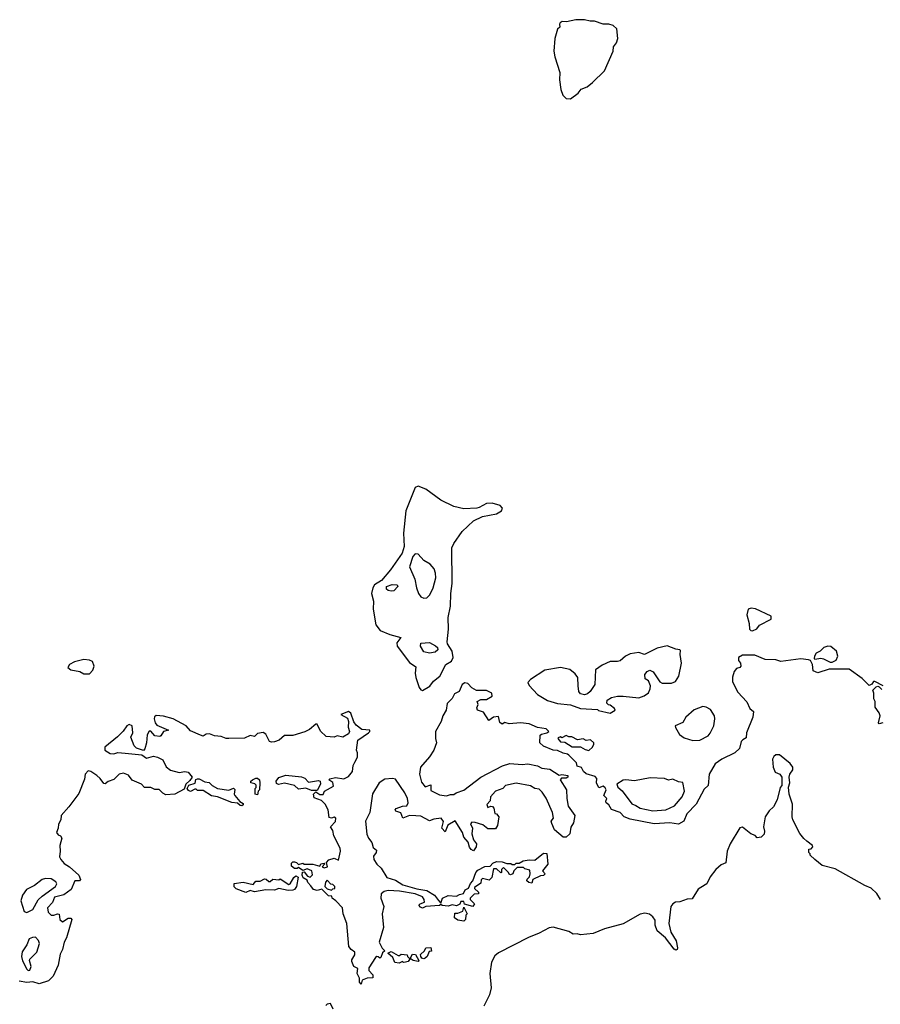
# Model space of a CAD drawing. Extents: x 2494106 to 2685573, y 758056 to 915185.
# Tile 169 of 256: x 2616914 to 2622963, y 803488 to 810406. Entities that reach past the tile are written whole.
import ezdxf

# ---------------------------------------------------------------- set-up
doc = ezdxf.new("R2010")
doc.units = 0

msp = doc.modelspace()

# ---------------------------------------------------------------- linework, layer by layer
at = {"layer": '0CON05XD'}
for points in [[(2620785, 809851.2), (2620839.3, 809890.7), (2620861.7, 809918.3), (2620902.5, 809935), (2620940, 809965), (2621025, 810047.5), (2621085.7, 810185), (2621087.5, 810215), (2621108, 810245), (2621117.5, 810275), (2621112.3, 810342.3), (2621085, 810366), (2621055, 810376), (2621015, 810376), (2620955, 810396.7), (2620925, 810396.7), (2620883.6, 810406.4), (2620823.9, 810406.1), (2620758.3, 810391.7), (2620727, 810393), (2620712.5, 810385), (2620707.5, 810375), (2620710, 810355), (2620695, 810340), (2620675.7, 810274.3), (2620668.5, 810185), (2620675.6, 810145), (2620711.4, 810035), (2620709.4, 809985), (2620718.6, 809915), (2620731.4, 809875), (2620755, 809853.1), (2620785, 809851.2)], [(2619745, 805693.3), (2619796.8, 805723.2), (2619821.7, 805758.3), (2619867.5, 805795), (2619909.2, 805875), (2619949.7, 805900.3), (2619961.4, 805925), (2619955, 805968.8), (2619920.4, 806020.4), (2619917.8, 806035), (2619927.2, 806125), (2619926, 806205), (2619942.2, 806285), (2619944.6, 806375), (2619954.1, 806445.9), (2619951.5, 806695), (2619964.8, 806725.2), (2620025, 806810), (2620105, 806885.4), (2620166.2, 806915), (2620266.4, 806933.6), (2620301.1, 806955), (2620306.9, 806975), (2620292.6, 806992.6), (2620235, 807008.3), (2620195, 807007), (2620145, 806977.8), (2620126.3, 806973.7), (2620035, 806970.2), (2619965, 806984.8), (2619875, 807030.2), (2619768.1, 807108.1), (2619715, 807129.6), (2619695, 807119.2), (2619627.5, 806955), (2619612.4, 806797.6), (2619616.6, 806705), (2619601.9, 806658.1), (2619519.8, 806540.2), (2619456.7, 806465), (2619408.8, 806435), (2619396.7, 806415), (2619386.2, 806375), (2619401.2, 806321.2), (2619398, 806265), (2619416.5, 806155), (2619447.1, 806115), (2619515, 806087.5), (2619592.5, 806065), (2619565, 806027.5), (2619567.5, 806005), (2619655, 805888.8), (2619698.3, 805858.3), (2619693.3, 805815), (2619698.8, 805785), (2619723.2, 805713.2), (2619735, 805696.7), (2619745, 805693.3)], [(2619755, 806342.9), (2619775, 806344.2), (2619797.5, 806365), (2619820, 806415), (2619839.2, 806485), (2619837.9, 806517.9), (2619827, 806547), (2619799.7, 806579.7), (2619755, 806606.7), (2619715, 806651.2), (2619695, 806654), (2619678.6, 806635), (2619655, 806562.5), (2619692.5, 806475), (2619702.7, 806415), (2619716.9, 806375), (2619735, 806350.8), (2619755, 806342.9)], [(2619525, 806391.2), (2619505, 806396.7), (2619493.3, 806405), (2619493.3, 806425), (2619531.2, 806438.8), (2619567.5, 806435), (2619572.5, 806425), (2619545, 806394), (2619525, 806391.2)], [(2622065, 806113.3), (2622095, 806127.5), (2622115, 806153.3), (2622196.1, 806193.9), (2622196.2, 806215), (2622085, 806266.7), (2622055, 806272.5), (2622034.4, 806265.6), (2622024.2, 806225), (2622041.2, 806165), (2622043.3, 806125), (2622053.9, 806113.9), (2622065, 806113.3)], [(2619794.4, 805955.6), (2619756, 805965), (2619732.5, 806005), (2619734.2, 806025.8), (2619795, 806029.4), (2619837.6, 806007.6), (2619850, 805995), (2619852.3, 805977.7), (2619835, 805961.4), (2619794.4, 805955.6)], [(2621065, 805533.3), (2621100, 805555), (2621095, 805567.5), (2621065, 805590), (2621051.7, 805591.7), (2621040, 805605), (2621042.5, 805625), (2621075, 805643.3), (2621115, 805653.3), (2621155, 805653.3), (2621265, 805641.2), (2621302.5, 805655), (2621335, 805677.5), (2621346.7, 805705), (2621347.5, 805725), (2621335, 805760), (2621310, 805775), (2621307.5, 805805), (2621325, 805827.5), (2621343, 805837), (2621367.5, 805825), (2621413.6, 805753.6), (2621430, 805745), (2621495, 805743.8), (2621522.7, 805757.3), (2621546.2, 805795), (2621566.2, 805885), (2621557.5, 805945), (2621560, 805975), (2621555, 805980), (2621525, 805982.5), (2621465, 806008.1), (2621395, 805989.4), (2621305, 805946.2), (2621265, 805959.2), (2621205, 805950), (2621172.5, 805935), (2621135, 805902), (2621115, 805896), (2621065, 805898), (2621009.3, 805870.7), (2620961.7, 805838.3), (2620955.8, 805735), (2620925, 805686.7), (2620905, 805670), (2620885, 805663.3), (2620855, 805670), (2620843.3, 805685), (2620838.8, 805725), (2620836.2, 805785), (2620819.7, 805809.7), (2620781.2, 805841.2), (2620715, 805854.4), (2620605, 805836.9), (2620505, 805771.2), (2620485, 805750), (2620495, 805727.5), (2620553.8, 805665), (2620623.2, 805623.2), (2620695, 805601.2), (2620785, 805593.3), (2620855, 805566.2), (2620975, 805560), (2620983, 805553), (2621065, 805533.3)], [(2622612, 805892), (2622625, 805893.3), (2622652.7, 805907.3), (2622664, 805935), (2622655, 805969.2), (2622615, 806001.9), (2622595, 806004.3), (2622566.7, 805995), (2622540.5, 805969.5), (2622513.3, 805955), (2622500, 805935), (2622498.3, 805918.3), (2622503.6, 805913.6), (2622545, 805920), (2622565, 805916.7), (2622612, 805892)], [(2617405, 805810), (2617427.5, 805835), (2617436.7, 805865), (2617426.4, 805896.4), (2617405, 805906.7), (2617365, 805910), (2617300, 805895), (2617264.1, 805875.9), (2617252.5, 805855), (2617275, 805837.5), (2617336.4, 805826.4), (2617365, 805810), (2617405, 805810)], [(2622982.5, 805725), (2622925, 805757.5), (2622915, 805757.5), (2622903, 805737), (2622885, 805727.5), (2622836.8, 805776.8), (2622745, 805842.5), (2622605, 805843.3), (2622525, 805817.5), (2622491.7, 805831.7), (2622487.5, 805875), (2622473, 805903), (2622459.3, 805909.3), (2622405, 805916.7), (2622265, 805896), (2622228.3, 805908.3), (2622155, 805912), (2622081.7, 805941.7), (2621995, 805942), (2621966.7, 805925), (2621966.7, 805905), (2621980, 805885), (2621982.5, 805865), (2621976.1, 805853.9), (2621951.7, 805848.3), (2621935, 805827.5), (2621924.1, 805785.9), (2621924, 805755), (2621961.2, 805681.2), (2622024.1, 805614.1), (2622046.1, 805566.1), (2622072.5, 805545), (2622067.5, 805505), (2622022, 805395), (2622020, 805360), (2621996.7, 805346.7), (2621986.1, 805333.9), (2621973.3, 805285), (2621941.2, 805255), (2621848.7, 805211.3), (2621801.7, 805178.3), (2621760.8, 805105), (2621752.5, 805025), (2621725, 805000), (2621668, 804895), (2621604.4, 804825.6), (2621582.5, 804775), (2621545, 804753.8), (2621485, 804762.9), (2621375, 804755.8), (2621205, 804788), (2621162.5, 804805), (2621135, 804836.7), (2621075, 804857.5), (2621055, 804890), (2621037.5, 804905), (2621033.3, 804915), (2621040, 804935), (2621020, 804955), (2621037.5, 804995), (2621029.3, 805009.3), (2621015, 805020), (2620985, 805010), (2620967.5, 805045), (2620970, 805075), (2620958.3, 805088.3), (2620895, 805107.5), (2620877.5, 805125), (2620863, 805153), (2620831.7, 805161.7), (2620827.5, 805185), (2620775, 805238.8), (2620765, 805246.7), (2620735, 805253.3), (2620695, 805272.5), (2620665, 805273.3), (2620595, 805302.5), (2620570, 805325), (2620571.7, 805378.3), (2620583, 805387), (2620620, 805395), (2620632.5, 805405), (2620615, 805423.3), (2620553.6, 805433.6), (2620495, 805458.8), (2620435, 805466.7), (2620355, 805460), (2620325, 805467.5), (2620305, 805457.5), (2620288.3, 805468.3), (2620280, 805510), (2620244.1, 805505.9), (2620211.7, 805481.7), (2620175, 805540), (2620132.5, 805555), (2620128.3, 805571.7), (2620137.5, 805595), (2620130, 805615), (2620155, 805628.8), (2620195, 805630), (2620235, 805652.5), (2620232.5, 805675), (2620195, 805693.8), (2620125, 805693.8), (2620091.2, 805711.2), (2620065, 805743.3), (2620043.9, 805746.1), (2620024.2, 805735.8), (2620003.3, 805686.7), (2619970.5, 805669.5), (2619953, 805637), (2619918.3, 805601.7), (2619912.5, 805555), (2619887.5, 805515), (2619876.2, 805475), (2619836.7, 805405), (2619836.1, 805356.1), (2619844, 805325), (2619826.2, 805275), (2619795, 805227.5), (2619731.2, 805155), (2619723.3, 805105), (2619738.3, 805048.3), (2619765, 805016.7), (2619805, 805030), (2619805, 804990), (2619865, 804961.2), (2619915, 804953.8), (2619943, 804963), (2619965, 804962.5), (2619982.5, 804975), (2620035, 804993.8), (2620156.7, 805085), (2620307, 805163), (2620358.8, 805181.2), (2620445, 805174), (2620485, 805176.7), (2620555, 805163.8), (2620585, 805146.7), (2620640.5, 805140.5), (2620705, 805097.5), (2620725, 805102.5), (2620767.5, 805095), (2620766.7, 805085), (2620755, 805077.5), (2620722.5, 805077.5), (2620713.3, 805065), (2620758.8, 804995), (2620759.4, 804935), (2620770.3, 804880.3), (2620816.7, 804815), (2620806.4, 804763.6), (2620787.7, 804732.3), (2620780, 804685), (2620755, 804662.5), (2620735, 804662.5), (2620674.1, 804714.1), (2620655, 804757.5), (2620650, 804775), (2620666.2, 804795), (2620658.8, 804835), (2620615, 804937.5), (2620587.7, 804977.7), (2620565, 804998.8), (2620534.2, 805004.2), (2620503.9, 805023.9), (2620405, 805041.2), (2620330, 805025), (2620310, 805005), (2620257.5, 804985), (2620223.9, 804946.1), (2620221.7, 804918.3), (2620198.3, 804891.7), (2620205, 804870), (2620225, 804880), (2620238.3, 804878.3), (2620247, 804867), (2620255, 804830), (2620265, 804827.5), (2620282.5, 804805), (2620272.5, 804745), (2620259.3, 804720.7), (2620205, 804720), (2620168.8, 804748.8), (2620115, 804766.2), (2620093, 804767), (2620083, 804757), (2620097.5, 804725), (2620093, 804687), (2620103, 804643), (2620126.2, 804615), (2620122.5, 804595), (2620105, 804567.5), (2620087.5, 804575), (2620075, 804592.5), (2620066.7, 804626.7), (2620035, 804662.5), (2620026.1, 804696.1), (2619975, 804777.5), (2619923.6, 804746.4), (2619905, 804700), (2619882.5, 804725), (2619893, 804773), (2619876.1, 804796.1), (2619825, 804790), (2619795, 804776.7), (2619735, 804810), (2619697.7, 804812.3), (2619655, 804814.2), (2619606.7, 804796.7), (2619593, 804833), (2619557.5, 804845), (2619552.5, 804855), (2619560, 804865), (2619605, 804880), (2619635, 804882.5), (2619645.9, 804904.1), (2619641.2, 804935), (2619622.5, 804975), (2619555, 805069.2), (2619535, 805075.6), (2619480.4, 805069.6), (2619440.8, 805045), (2619393.7, 804966.3), (2619375.6, 804835), (2619345.8, 804775), (2619354.4, 804684.4), (2619365.6, 804655.6), (2619390, 804625), (2619399.3, 804589.3), (2619421.7, 804571.7), (2619420, 804555), (2619401.4, 804528.6), (2619404.4, 804505), (2619425, 804472), (2619454.5, 804444.5), (2619495, 804378.8), (2619555, 804360), (2619607.7, 804327.7), (2619705, 804300), (2619775, 804288.8), (2619830, 804255), (2619857, 804217), (2619875, 804200), (2619887, 804233), (2619925, 804253.3), (2619985, 804247.5), (2620005, 804260), (2620033, 804267), (2620045, 804292.5), (2620070, 804305), (2620083.9, 804336.1), (2620100, 804355), (2620120, 804415), (2620135, 804430), (2620183.3, 804456.7), (2620221.7, 804458.3), (2620240.7, 804479.3), (2620265, 804492.5), (2620305, 804490), (2620338.3, 804478.3), (2620367, 804477), (2620375, 804470), (2620395, 804470), (2620405, 804480), (2620425, 804480), (2620453.6, 804496.4), (2620495, 804502.5), (2620535, 804500), (2620595, 804550), (2620618.3, 804548.3), (2620626.4, 804473.6), (2620590, 804425), (2620607.5, 804405), (2620595, 804392.5), (2620575, 804390), (2620520, 804365), (2620515, 804340), (2620493, 804343), (2620480, 804355), (2620481.7, 804368.3), (2620497, 804383), (2620502.5, 804405), (2620500, 804430), (2620465, 804440), (2620455, 804450), (2620411.7, 804448.3), (2620387.5, 804425), (2620380, 804405), (2620365, 804397.5), (2620353.6, 804403.6), (2620350, 804415), (2620315, 804450), (2620300, 804435), (2620300, 804415), (2620295, 804412.5), (2620265, 804440), (2620245, 804440), (2620231.7, 804378.3), (2620215, 804360), (2620168.3, 804371.7), (2620158.3, 804361.7), (2620155, 804340), (2620111.7, 804308.3), (2620111.7, 804301.7), (2620140, 804275), (2620140, 804265), (2620108.3, 804261.7), (2620080, 804235), (2620080, 804225), (2620110, 804195), (2620100, 804175), (2620041.7, 804191.7), (2620035, 804210), (2620015, 804210), (2620008.3, 804191.7), (2619985, 804180), (2619955, 804187.5), (2619925, 804177.5), (2619883, 804183), (2619875, 804190), (2619865, 804182.5), (2619770, 804175)], [(2622980, 805465), (2622955, 805460), (2622950, 805465), (2622961.2, 805515), (2622955.9, 805535.9), (2622927.5, 805575), (2622927.5, 805615), (2622917.5, 805635), (2622917.5, 805675), (2622910, 805695), (2622935, 805720), (2622945, 805722.5), (2622955, 805720), (2622975, 805700)], [(2621645, 805341.2), (2621695, 805343.3), (2621752.5, 805375), (2621767.3, 805392.7), (2621793.3, 805445), (2621800, 805495), (2621797.5, 805515), (2621769.3, 805559.3), (2621740, 805575), (2621715, 805580), (2621655, 805557.5), (2621597.5, 805505), (2621575, 805467.5), (2621522.5, 805445), (2621523, 805433), (2621552.5, 805385), (2621585, 805360), (2621645, 805341.2)], [(2619770, 804175), (2619745, 804163.3), (2619730.7, 804170.7), (2619720, 804185), (2619730, 804195), (2619760, 804205), (2619757.5, 804225), (2619745, 804242.5), (2619693.9, 804263.9), (2619585, 804283.8), (2619505, 804288.6), (2619475, 804280), (2619456.2, 804265), (2619452, 804235), (2619474, 804175), (2619462.5, 804125), (2619472.3, 804027.7), (2619441.2, 803925), (2619461.7, 803881.7), (2619480, 803865), (2619465, 803850), (2619453, 803817), (2619445, 803812.5), (2619435, 803822.5), (2619425, 803823.3), (2619415, 803816.7), (2619368.8, 803745), (2619367.5, 803725), (2619397.5, 803695), (2619397.5, 803675), (2619357, 803673), (2619321.7, 803658.3), (2619315, 803630), (2619303, 803643), (2619301.7, 803671.7), (2619287.5, 803705), (2619290, 803740), (2619262.5, 803755), (2619248.3, 803788.3), (2619248.3, 803801.7), (2619270, 803835), (2619270, 803855), (2619243.6, 803873.6), (2619227.5, 803895), (2619212.9, 804055), (2619188, 804125), (2619183.3, 804165), (2619136.4, 804216.4), (2619110, 804235), (2619108.3, 804248.3), (2619085, 804250), (2619037, 804297), (2619005, 804287.5), (2618980, 804295), (2618961.7, 804321.7), (2618940, 804345), (2618935, 804360), (2618907, 804377), (2618900, 804395), (2618903, 804417), (2618915, 804420), (2618937.5, 804387.5), (2618955, 804382.5), (2618971.7, 804398.3), (2618968.8, 804425), (2618935, 804440), (2618905, 804427.5), (2618875, 804450), (2618865, 804442.5), (2618845, 804442.5), (2618825, 804460), (2618825, 804480), (2618835, 804490), (2618845, 804490), (2618860, 804485), (2618875, 804470), (2618905, 804480), (2618915, 804472.5), (2618975, 804472), (2619025, 804460), (2619030, 804475), (2619055, 804480), (2619060, 804475), (2619040, 804455), (2619055, 804447.5), (2619076.7, 804455), (2619070, 804485), (2619086.4, 804503.6), (2619125, 804516.2), (2619155, 804500), (2619170, 804565), (2619165.7, 804585), (2619122.3, 804672.3), (2619115, 804710), (2619100, 804735), (2619135, 804773.3), (2619136.3, 804796.3), (2619125, 804804), (2619105, 804796.7), (2619090.7, 804800.7), (2619082.5, 804855), (2619062.5, 804895), (2619035, 804920), (2618985, 804940), (2618980, 804965), (2618995, 804980), (2619023, 804963), (2619047.5, 804962.5), (2619056.2, 804985), (2619119.3, 805020.7), (2619116.1, 805046.1), (2619087.5, 805065), (2619095, 805072.5), (2619135, 805081.2), (2619193.3, 805073.3), (2619225, 805088.9), (2619254.5, 805125), (2619258.6, 805165), (2619269.7, 805190.3), (2619288.5, 805225), (2619289.4, 805255), (2619281.2, 805275), (2619291.2, 805345), (2619365.7, 805395), (2619375.8, 805405), (2619376.2, 805415), (2619318, 805418), (2619278.8, 805448.8), (2619263.1, 805473.1), (2619242.9, 805535), (2619226.4, 805546.4), (2619172.5, 805525), (2619218.1, 805498.1), (2619225.4, 805475), (2619223.6, 805435), (2619232.2, 805405), (2619225, 805388.6), (2619185.3, 805364.7), (2619145, 805374.5), (2619124.1, 805365.9), (2619068.9, 805368.9), (2619028.2, 805408.2), (2619005.4, 805455.4), (2618995, 805456), (2618950.9, 805419.1), (2618918.2, 805401.8), (2618835, 805376.5), (2618775, 805377.5), (2618738, 805345), (2618705, 805331.4), (2618685, 805329.2), (2618670, 805335), (2618645, 805386.7), (2618625, 805398), (2618585, 805390), (2618565, 805370), (2618535, 805377.5), (2618495, 805357.5), (2618385, 805355.6), (2618365, 805355.7), (2618330.8, 805370.8), (2618284.2, 805374.2), (2618249.5, 805389.5), (2618225, 805385.6), (2618205, 805373.3), (2618185, 805378.5), (2618115, 805409.2), (2618084.4, 805445), (2617993.1, 805493.1), (2617925, 805512.4), (2617873.1, 805516.9), (2617861.1, 805508.9), (2617859.5, 805495), (2617866.8, 805466.8), (2617879.3, 805449.3), (2617960, 805415), (2617925, 805404), (2617906.5, 805373.5), (2617899.1, 805370.9), (2617863.3, 805375), (2617835, 805406.7), (2617825, 805406.7), (2617809.4, 805380.6), (2617806.6, 805325), (2617795, 805284.2), (2617785, 805272.2), (2617735, 805288.7), (2617718.9, 805305), (2617695.5, 805365), (2617708.5, 805395), (2617704.4, 805444.4), (2617685, 805454.4), (2617667.5, 805445), (2617641.7, 805408.3), (2617601.4, 805368.6), (2617513.8, 805295), (2617512.5, 805275), (2617551.2, 805251.2), (2617575, 805248.8), (2617605, 805257.5), (2617655, 805251.9), (2617771.8, 805241.8), (2617805, 805218.6), (2617855, 805232.2), (2617883.3, 805225), (2617920.8, 805205), (2617945, 805157.5), (2617974.1, 805134.1), (2618035, 805116.2), (2618075, 805124.5), (2618099.3, 805119.3), (2618126.2, 805085), (2618109.8, 805060.2), (2618082, 805035), (2618070, 805000), (2618005.7, 804964.3), (2617940.9, 804960.9), (2617921.1, 804971.1), (2617895, 804996.7), (2617865, 804998), (2617835, 805012), (2617792.2, 805012.2), (2617771.2, 805035), (2617705, 805063.1), (2617678.3, 805098.3), (2617645, 805111.3), (2617614.2, 805105.8), (2617575, 805067.5), (2617536.4, 805053.6), (2617515, 805036.7), (2617505, 805040), (2617480, 805075), (2617457.1, 805095), (2617415, 805124.2), (2617395, 805127.8), (2617375.6, 805105), (2617368.8, 805071.2), (2617330.8, 804969.2), (2617260.6, 804875), (2617205.7, 804815), (2617203.3, 804785), (2617187.1, 804755), (2617185.7, 804725), (2617172.9, 804695), (2617185, 804680), (2617202, 804672), (2617210, 804655), (2617196.5, 804605), (2617199.1, 804565), (2617193.5, 804525), (2617202.5, 804505), (2617227.1, 804477.1), (2617265, 804453.5), (2617330.6, 804395), (2617342, 804365), (2617335, 804356.2), (2617302, 804355), (2617275.8, 804295), (2617225, 804258.1), (2617159.1, 804240.9), (2617145, 804202.5), (2617110.6, 804165), (2617114.2, 804135), (2617135, 804114), (2617155, 804113.8), (2617180, 804125), (2617191.7, 804121.7), (2617196.7, 804085), (2617215, 804067.5), (2617255, 804092.5), (2617275, 804092.5), (2617280, 804085), (2617243.8, 803955), (2617226, 803925), (2617215, 803872.5), (2617200, 803840), (2617185, 803763.8), (2617150, 803685), (2617117.7, 803652.3), (2617051.7, 803631.7), (2617006.1, 803646.1), (2616965, 803640.9), (2616911.7, 803651.7)], [(2620915, 805272.5), (2620940, 805295), (2620950, 805315), (2620950, 805325), (2620927, 805347), (2620895, 805342.5), (2620875, 805352.5), (2620835, 805347.5), (2620795, 805367.5), (2620775, 805367.5), (2620755, 805376.2), (2620725, 805360), (2620715, 805367.5), (2620698.3, 805361.7), (2620697.5, 805355), (2620715, 805332.5), (2620745, 805330), (2620798.3, 805298.3), (2620856.4, 805296.4), (2620888.3, 805278.3), (2620915, 805272.5)], [(2622965.7, 804225), (2622937.8, 804267.8), (2622900, 804305), (2622853.6, 804323.6), (2622645, 804440.8), (2622555, 804462.5), (2622502.5, 804505), (2622470, 804535), (2622470, 804545), (2622460, 804555), (2622461.7, 804578.3), (2622478.3, 804581.7), (2622490, 804595), (2622487.5, 804605), (2622447.5, 804635), (2622425, 804652.5), (2622397.7, 804687.7), (2622348.8, 804785), (2622344, 804805), (2622346.7, 804895), (2622322.5, 804965), (2622317.5, 805015), (2622327.5, 805045), (2622322.5, 805085), (2622327.5, 805105), (2622348, 805135), (2622347.5, 805155), (2622329.7, 805179.7), (2622255, 805240), (2622228.6, 805241.4), (2622215, 805230), (2622205, 805210), (2622210, 805155), (2622225, 805120), (2622256.4, 805106.4), (2622270, 805085), (2622270, 805025), (2622258.3, 805011.7), (2622237.5, 804925), (2622212.5, 804875), (2622182.3, 804847.7), (2622153.3, 804805), (2622143.3, 804735), (2622150, 804705), (2622146.1, 804683.9), (2622125, 804662.5), (2622098.3, 804658.3), (2622083.6, 804673.6), (2622052.5, 804685), (2621995, 804732), (2621975, 804728.8), (2621908.9, 804615), (2621887.1, 804565), (2621878.3, 804481.7), (2621845, 804469.2), (2621807.1, 804435), (2621768.1, 804385), (2621744.4, 804335.6), (2621733, 804327), (2621682.7, 804297.3), (2621640.5, 804229.5), (2621605, 804228), (2621555, 804207.5), (2621523.4, 804206.6), (2621504, 804195), (2621490, 804175), (2621476, 804055), (2621490, 803995), (2621528.8, 803935), (2621538.8, 803885), (2621536.1, 803873.9), (2621525, 803867.5), (2621513.3, 803875), (2621454.3, 803954.3), (2621395, 804003.3), (2621382, 804045), (2621379.7, 804079.7), (2621365, 804103.3), (2621341.7, 804121.7), (2621308.8, 804128.8), (2621275, 804122.5), (2621155.5, 804054.5), (2621025, 804019.4), (2620945, 803985.8), (2620855, 803976.7), (2620833.6, 803983.6), (2620805, 803981.2), (2620775, 803998.8), (2620665, 804030.6), (2620635.5, 804024.5), (2620565, 803987.9), (2620491.6, 803958.4), (2620279.5, 803850.5), (2620255, 803829.2), (2620231.2, 803785), (2620219.6, 803705), (2620228.5, 803605), (2620216.1, 803553.9), (2620177.1, 803475)], [(2618475, 804883.3), (2618464.3, 804884.3), (2618445, 804902.5), (2618405, 804906.2), (2618305, 804946), (2618263.6, 804953.6), (2618205, 804990), (2618165, 804990), (2618155, 805000), (2618145, 805000), (2618115, 804983.3), (2618100, 804990), (2618092.5, 805005), (2618102.5, 805027.5), (2618148.3, 805041.7), (2618152.5, 805067.5), (2618165, 805073.3), (2618175, 805073.3), (2618215, 805051.2), (2618245, 805046.7), (2618267.5, 805025), (2618305, 805003.8), (2618385, 804993.3), (2618417, 805007), (2618426.4, 804996.4), (2618422.5, 804965), (2618427.5, 804955), (2618462.5, 804912.5), (2618485, 804900), (2618485, 804890), (2618475, 804883.3)], [(2618585, 804960), (2618570, 804965), (2618570, 805005), (2618577.5, 805012.5), (2618577, 805027), (2618567, 805037), (2618540, 805045), (2618540, 805055), (2618550, 805065), (2618575, 805077.5), (2618587, 805077), (2618600, 805065), (2618602.5, 805045), (2618600, 804995), (2618590, 804985), (2618585, 804960)], [(2619005, 804990), (2618965, 804990), (2618925, 805006), (2618875, 805000), (2618845, 805026), (2618775, 805041.2), (2618733.8, 805033.8), (2618720, 805040), (2618716.2, 805055), (2618735, 805082), (2618785, 805097.5), (2618895, 805086.7), (2618918.3, 805078.3), (2618945, 805050), (2619015, 805061.2), (2619026.7, 805055), (2619029.2, 805035), (2619005, 804990)], [(2621365, 804848), (2621455, 804853.8), (2621517.3, 804882.7), (2621571.2, 804945), (2621586.4, 804986.4), (2621575, 805047.5), (2621545, 805052.5), (2621505, 805070), (2621475, 805063.8), (2621445.8, 805075.8), (2621345, 805078.8), (2621235, 805058.8), (2621175, 805066.2), (2621157, 805063), (2621112.5, 805035), (2621117.5, 805015), (2621148.8, 804988.8), (2621216.4, 804896.4), (2621245, 804886.2), (2621275, 804866), (2621365, 804848)], [(2618505, 804273.3), (2618435, 804300), (2618423, 804313), (2618423, 804337), (2618485, 804347.5), (2618555, 804330), (2618575, 804352.5), (2618605, 804352.5), (2618635, 804370), (2618647, 804367), (2618665, 804350), (2618675, 804350), (2618693.6, 804366.4), (2618735, 804362.5), (2618745, 804370), (2618805, 804330), (2618816.1, 804333.9), (2618840.7, 804379.3), (2618855, 804390), (2618871.7, 804381.7), (2618858.8, 804315), (2618846.7, 804295), (2618835, 804290), (2618802.5, 804287.5), (2618735, 804302.5), (2618705, 804290), (2618645, 804292.5), (2618565, 804277.5), (2618535, 804287.5), (2618505, 804273.3)], [(2616965, 804133.8), (2617006, 804155), (2617045, 804221.2), (2617071.5, 804248.5), (2617165, 804317.1), (2617175.6, 804335), (2617168.9, 804348.9), (2617135, 804369.2), (2617095, 804372.7), (2617072, 804365), (2617018, 804322), (2616962.2, 804295), (2616933.2, 804255), (2616923.1, 804215), (2616945, 804141.2), (2616965, 804133.8)], [(2619105, 804290), (2619115, 804300), (2619128.3, 804301.7), (2619130, 804315), (2619115, 804330), (2619101.7, 804331.7), (2619075, 804360), (2619063, 804347), (2619060, 804315), (2619075, 804300), (2619105, 804290)], [(2620035, 804072.5), (2619995, 804080), (2619970, 804095), (2619971.7, 804128.3), (2619995, 804127.5), (2620028.3, 804141.7), (2620035, 804170), (2620060, 804125), (2620050, 804115), (2620047.5, 804085), (2620035, 804072.5)], [(2616975, 803726.2), (2616985, 803728.8), (2616994.3, 803755), (2616982.9, 803795), (2616985.7, 803805), (2617033.8, 803855), (2617052.5, 803915), (2617045.5, 803935.5), (2617025, 803958.8), (2617005, 803958.6), (2616982, 803948), (2616963.5, 803905), (2616932.2, 803857.8), (2616927.9, 803825), (2616933, 803793), (2616965, 803736), (2616975, 803726.2)], [(2619581.7, 803778.3), (2619551.7, 803781.7), (2619536.7, 803816.7), (2619501.7, 803848.3), (2619525, 803860), (2619575, 803830), (2619585, 803830), (2619595, 803840), (2619637, 803837), (2619640, 803825), (2619655, 803810), (2619660, 803810), (2619675, 803840), (2619697.5, 803837.5), (2619720, 803795), (2619715, 803790), (2619680, 803795), (2619660, 803810), (2619645, 803790), (2619625, 803783.3), (2619613, 803783), (2619605, 803790), (2619581.7, 803778.3)], [(2619755, 803807.5), (2619741.7, 803811.7), (2619733, 803823), (2619731.7, 803838.3), (2619760, 803865), (2619770, 803885), (2619805, 803887.5), (2619808.3, 803861.7), (2619791.7, 803858.3), (2619777.5, 803825), (2619765, 803813.3), (2619755, 803807.5)], [(2619117.5, 803455), (2619100, 803495), (2619075, 803490), (2619065, 803480)]]:
    msp.add_lwpolyline(points, dxfattribs=at)

doc.saveas('drawing.dxf')
